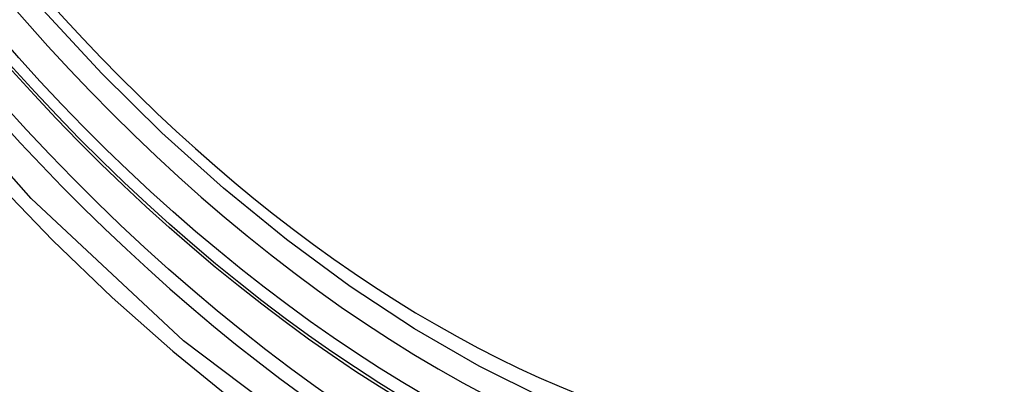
# Model space of a CAD drawing. Header units: inches. Extents: x 635 to 746, y 249 to 346.
# Tile 79 of 119: x 687.0277 to 687.258, y 293.2592 to 293.3445. Entities that reach past the tile are written whole.
import ezdxf

# ---------------------------------------------------------------- set-up
doc = ezdxf.new("R2010")
doc.units = ezdxf.units.IN
doc.header["$MEASUREMENT"] = 0
doc.layers.add('Visible Edges(ANSI)', color=7, linetype='Continuous', lineweight=25)
doc.layers.add('Visible Tangent Edges(ANSI)', color=7, linetype='Continuous', lineweight=25)

msp = doc.modelspace()

# ---------------------------------------------------------------- linework, layer by layer
at = {"layer": 'Visible Edges(ANSI)', "flags": 128}
msp.add_lwpolyline([(687.28996, 293.25277), (687.27808, 293.24683), (687.26552, 293.24229), (687.25236, 293.23916), (687.23869, 293.23744), (687.2246, 293.23714), (687.21016, 293.23824), (687.19545, 293.24069), (687.18053, 293.24447), (687.16547, 293.24955), (687.15032, 293.2559), (687.13514, 293.26347), (687.11999, 293.27221), (687.10494, 293.28209), (687.09003, 293.29306), (687.07535, 293.30506), (687.06093, 293.31805), (687.04685, 293.33196), (687.03316, 293.34672)], dxfattribs=at)
at = {"layer": 'Visible Edges(ANSI)'}
msp.add_ellipse((687.12267, 293.5176), major_axis=(0.15994, -0.27703), ratio=0.57735, dxfattribs=at)
msp.add_ellipse((687.12615, 293.51961), major_axis=(0.15748, -0.27276), ratio=0.57735, start_param=2.363977, end_param=7.060801, dxfattribs=at)
at = {"layer": 'Visible Tangent Edges(ANSI)', "flags": 128}
for points in [[(687.37111, 293.3724), (687.36819, 293.33119), (687.35978, 293.29415), (687.34602, 293.26203), (687.32728, 293.23562), (687.30404, 293.21555), (687.27681, 293.2023), (687.2461, 293.19605), (687.21252, 293.19696), (687.17693, 293.205), (687.14007, 293.21999), (687.10278, 293.24163), (687.06598, 293.26934), (687.03034, 293.30265), (686.99677, 293.34073), (686.96605, 293.38263)], [(686.98296, 293.35336), (686.99543, 293.33732), (687.00834, 293.32185), (687.02165, 293.30703), (687.03531, 293.2929), (687.04926, 293.27952), (687.06344, 293.26697), (687.0778, 293.25528), (687.0923, 293.24447), (687.1069, 293.23457), (687.12156, 293.22561), (687.13625, 293.21762), (687.15088, 293.21067), (687.16538, 293.20475), (687.17972, 293.1999), (687.19385, 293.19611), (687.20774, 293.1934), (687.22133, 293.19178), (687.23458, 293.19127), (687.24745, 293.19185), (687.25985, 293.19353), (687.27177, 293.19629), (687.28317, 293.20011)]]:
    msp.add_lwpolyline(points, dxfattribs=at)
at = {"layer": 'Visible Tangent Edges(ANSI)'}
for centre, major_axis, start_param, end_param in [((687.12516, 293.51904), (-0.17318, 0.29996), 5.05527, 10.652693), ((687.12511, 293.51901), (0.15059, -0.26083), 4.097754, 6.89782)]:
    msp.add_ellipse(centre, major_axis=major_axis, ratio=0.57735, start_param=start_param, end_param=end_param, dxfattribs=at)
for centre, major_axis in [((687.12575, 293.51938), (-0.17111, 0.29637)), ((687.12278, 293.51766), (0.1627, -0.2818)), ((687.12267, 293.5176), (-0.1621, 0.28076))]:
    msp.add_ellipse(centre, major_axis=major_axis, ratio=0.57735, dxfattribs=at)

doc.saveas('drawing.dxf')
